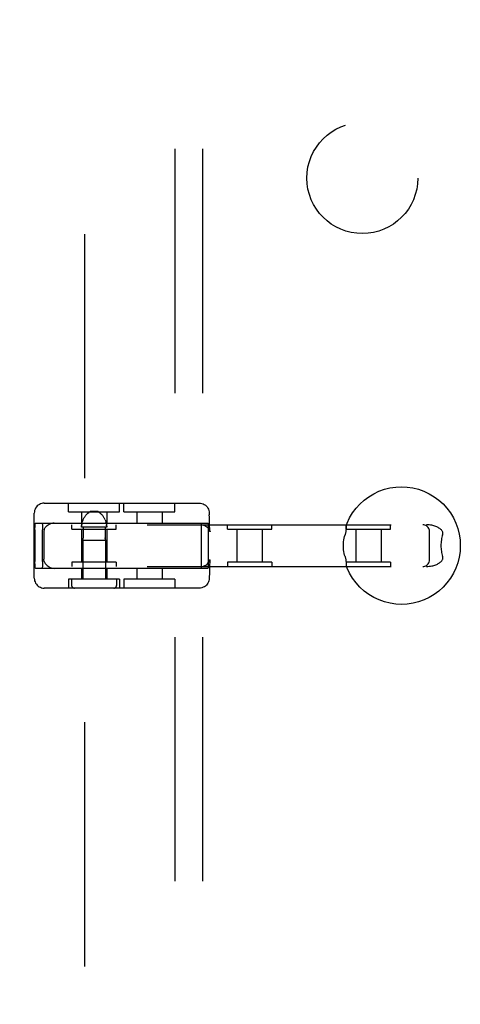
# Model space of a CAD drawing. Header units: inches. Extents: x 0 to 200, y 0 to 129.
# Tile 63 of 94: x 56.05 to 58.04, y 45.8 to 50.23. Entities that reach past the tile are written whole.
import ezdxf

# ---------------------------------------------------------------- set-up
doc = ezdxf.new("R2010")
doc.units = ezdxf.units.IN
doc.header["$LTSCALE"] = 11
doc.header["$MEASUREMENT"] = 0
doc.linetypes.add('HIDDEN', pattern=[0.2, 0.1, -0.1])
doc.layers.add('DEFAULT_2', color=8, linetype='HIDDEN')
doc.layers.add('SUBPANEL', color=7, linetype='CONTINUOUS')

msp = doc.modelspace()

# ---------------------------------------------------------------- linework, layer by layer
at = {"layer": 'DEFAULT_2', "color": 8, "linetype": 'HIDDEN'}
for p, q in [((56.3438, 12.9688), (56.3438, 86.0728)), ((56.1604, 48.0563), (56.8592, 48.0563)), ((56.2701, 48.0163), (56.2701, 48.0563)), ((56.5001, 48.0163), (56.5001, 48.0563)), ((56.5195, 48.0163), (56.5195, 48.0563)), ((56.7495, 48.0163), (56.7495, 48.0563)), ((56.1154, 47.7183), (56.1154, 48.0113)), ((56.2701, 48.0163), (56.5001, 48.0163)), ((56.3276, 48.0163), (56.3276, 47.9663)), ((56.4017, 48.0183), (56.3685, 48.0183)), ((56.4026, 48.0178), (56.4017, 48.0183)), ((56.4426, 48.0163), (56.4426, 47.9663)), ((56.5196, 48.0163), (56.7495, 48.0163)), ((56.577, 48.0163), (56.577, 47.9663)), ((56.692, 48.0163), (56.692, 47.9663)), ((56.9042, 48.0113), (56.9042, 48.0038)), ((54.4239, 47.9588), (57.8825, 47.9588)), ((56.1205, 47.9663), (56.8991, 47.9663)), ((56.2851, 47.9388), (56.2851, 47.9588)), ((56.3349, 47.9802), (56.3337, 47.9772)), ((56.3362, 47.9832), (56.3349, 47.9802)), ((56.3377, 47.9862), (56.3362, 47.9832)), ((56.3393, 47.9891), (56.3377, 47.9862)), ((56.3409, 47.9918), (56.3393, 47.989)), ((56.3427, 47.9945), (56.3409, 47.9918)), ((56.3444, 47.9969), (56.3426, 47.9944)), ((56.3461, 47.9992), (56.3444, 47.9969)), ((56.4241, 47.9992), (56.4224, 48.0013)), ((56.4258, 47.9969), (56.4241, 47.9992)), ((56.4276, 47.9944), (56.4258, 47.9969)), ((56.4293, 47.9918), (56.4275, 47.9945)), ((56.4309, 47.989), (56.4293, 47.9918)), ((56.4325, 47.9862), (56.4309, 47.9891)), ((56.434, 47.9832), (56.4325, 47.9862)), ((56.4353, 47.9802), (56.434, 47.9832)), ((56.4394, 47.9678), (56.4386, 47.971)), ((56.4851, 47.9388), (56.4851, 47.9588)), ((56.9855, 47.9388), (56.9855, 47.9588)), ((57.1855, 47.9388), (57.1855, 47.9588)), ((57.5214, 47.9388), (57.5214, 47.9588)), ((57.7214, 47.9388), (57.7214, 47.9588)), ((56.1185, 47.9363), (56.1185, 47.7933)), ((56.1528, 47.7933), (56.1528, 47.9363)), ((56.1588, 47.9259), (56.1588, 47.8038)), ((56.2851, 47.9388), (56.4851, 47.9388)), ((56.3276, 47.9388), (56.3276, 47.7908)), ((56.4418, 47.9483), (56.3284, 47.9483)), ((56.335, 47.9483), (56.335, 47.8992)), ((56.4352, 47.9483), (56.4352, 47.8992)), ((56.4426, 47.9388), (56.4426, 47.7908)), ((56.8669, 47.9363), (56.8669, 47.7933)), ((56.9011, 47.7933), (56.9011, 47.9363)), ((56.9073, 47.9279), (56.9074, 47.9273)), ((56.9856, 47.9388), (57.1855, 47.9388)), ((57.028, 47.9388), (57.028, 47.7908)), ((57.143, 47.9388), (57.143, 47.7908)), ((57.5214, 47.9388), (57.7213, 47.9388)), ((57.5639, 47.9388), (57.5639, 47.7908)), ((57.6789, 47.9388), (57.6789, 47.7908)), ((57.8965, 47.8008), (57.8965, 47.9288)), ((56.3341, 47.8896), (56.3342, 47.8903)), ((56.3342, 47.8899), (56.3341, 47.8896)), ((56.3341, 47.8896), (56.3341, 47.7133)), ((56.3341, 47.8896), (56.4361, 47.8896)), ((56.3342, 47.8903), (56.3343, 47.8909)), ((56.436, 47.8903), (56.436, 47.8899)), ((56.436, 47.8899), (56.4361, 47.8896)), ((56.4361, 47.8896), (56.4361, 47.8897)), ((56.4361, 47.8896), (56.4361, 47.7133)), ((56.2851, 47.7908), (56.2851, 47.7708)), ((56.4851, 47.7908), (56.2851, 47.7908)), ((56.4851, 47.7908), (56.4851, 47.7708)), ((56.9855, 47.7908), (56.9855, 47.7708)), ((57.1855, 47.7908), (56.9856, 47.7908)), ((57.1855, 47.7908), (57.1855, 47.7708)), ((57.5214, 47.7908), (57.5214, 47.7708)), ((57.7213, 47.7908), (57.5214, 47.7908)), ((57.7214, 47.7908), (57.7214, 47.7708)), ((54.4239, 47.7708), (57.8825, 47.7708)), ((56.1205, 47.7633), (56.8991, 47.7633)), ((56.3276, 47.7633), (56.3276, 47.7133)), ((56.4426, 47.7633), (56.4426, 47.7133)), ((56.577, 47.7633), (56.577, 47.7133)), ((56.692, 47.7633), (56.692, 47.7133)), ((56.2701, 47.7133), (56.2701, 47.6733)), ((56.5001, 47.7133), (56.2701, 47.7133)), ((56.2836, 47.7133), (56.2836, 47.6858)), ((56.4866, 47.7133), (56.4866, 47.6858)), ((56.5001, 47.7133), (56.5001, 47.6733)), ((56.5195, 47.7133), (56.5195, 47.6733)), ((56.7495, 47.7133), (56.5196, 47.7133)), ((56.7495, 47.7133), (56.7495, 47.6733)), ((56.9042, 47.7258), (56.9042, 47.7183)), ((56.8592, 47.6733), (56.1604, 47.6733))]:
    msp.add_line(p, q, dxfattribs=at)
for points in [[(57.5218, 47.957), (57.5254, 47.9662), (57.5365, 47.9897), (57.5499, 48.012), (57.5654, 48.0329), (57.5828, 48.0522), (57.602, 48.0696), (57.6229, 48.0851), (57.6452, 48.0985), (57.6687, 48.1096), (57.6931, 48.1184), (57.7184, 48.1247), (57.7441, 48.1285), (57.77, 48.1298), (57.796, 48.1286), (57.8217, 48.1248), (57.847, 48.1185), (57.8715, 48.1097), (57.895, 48.0986), (57.9173, 48.0853), (57.9382, 48.0698), (57.9575, 48.0523), (57.975, 48.033), (57.9905, 48.0121), (58.0039, 47.9898), (58.0151, 47.9663), (58.0238, 47.9418), (58.0301, 47.9165), (58.034, 47.8908), (58.0352, 47.8648)], [(56.1604, 48.0563), (56.1547, 48.056), (56.149, 48.0549), (56.1435, 48.053), (56.1383, 48.0505), (56.1334, 48.0473), (56.1289, 48.0434), (56.125, 48.039), (56.1216, 48.0341), (56.119, 48.0288), (56.117, 48.0231), (56.1158, 48.0172), (56.1154, 48.0113)], [(56.8592, 48.0563), (56.865, 48.056), (56.8707, 48.0549), (56.8762, 48.053), (56.8814, 48.0505), (56.8863, 48.0473), (56.8907, 48.0434), (56.8947, 48.039), (56.898, 48.0341), (56.9007, 48.0288), (56.9026, 48.0231), (56.9038, 48.0172), (56.9042, 48.0113)], [(56.3461, 47.9992), (56.3479, 48.0013), (56.3495, 48.0032), (56.3512, 48.0049), (56.3527, 48.0065), (56.3542, 48.0079), (56.3557, 48.0092), (56.3571, 48.0105), (56.3585, 48.0116), (56.3598, 48.0126), (56.361, 48.0135), (56.3622, 48.0144), (56.3634, 48.0152)], [(56.361, 48.0135), (56.3598, 48.0126), (56.3585, 48.0116)], [(56.3685, 48.0183), (56.3676, 48.0178), (56.3666, 48.0172), (56.3656, 48.0166), (56.3645, 48.0159), (56.3634, 48.0152), (56.3622, 48.0144)], [(56.3645, 48.0159), (56.3656, 48.0166), (56.3666, 48.0172), (56.3676, 48.0178), (56.3685, 48.0183)], [(56.4017, 48.0183), (56.4026, 48.0178), (56.4036, 48.0172), (56.4046, 48.0166), (56.4057, 48.0159), (56.4068, 48.0152), (56.408, 48.0144), (56.4092, 48.0135), (56.4104, 48.0126), (56.4117, 48.0116), (56.4131, 48.0105), (56.4145, 48.0092), (56.416, 48.0079), (56.4175, 48.0065), (56.419, 48.0049), (56.4207, 48.0032), (56.4223, 48.0013)], [(56.4057, 48.0159), (56.4046, 48.0166), (56.4036, 48.0172)], [(56.4092, 48.0135), (56.408, 48.0144), (56.4068, 48.0152)], [(56.4175, 48.0065), (56.416, 48.0079), (56.4145, 48.0092), (56.4131, 48.0105), (56.4117, 48.0116)], [(56.9074, 47.9273), (56.9073, 47.9278), (56.9072, 47.9289), (56.907, 47.9306), (56.9067, 47.9328), (56.9064, 47.9356), (56.9062, 47.939), (56.9059, 47.943), (56.9056, 47.9478), (56.9053, 47.9533), (56.905, 47.9595), (56.9048, 47.9666), (56.9045, 47.9746), (56.9044, 47.9834), (56.9043, 47.9932), (56.9042, 48.0038)], [(56.1185, 47.9363), (56.1186, 47.9411), (56.1186, 47.9456), (56.1187, 47.9499), (56.1189, 47.954), (56.1191, 47.9575), (56.1194, 47.9606), (56.1196, 47.9631), (56.1199, 47.9649), (56.1202, 47.9659), (56.1205, 47.9663)], [(56.1508, 47.9663), (56.1511, 47.9659), (56.1514, 47.9649), (56.1517, 47.9631), (56.152, 47.9606), (56.1522, 47.9575), (56.1524, 47.954), (56.1526, 47.9499), (56.1527, 47.9456), (56.1527, 47.9411), (56.1528, 47.9363)], [(56.1604, 47.937), (56.1615, 47.9399), (56.1631, 47.9429), (56.165, 47.9459), (56.1674, 47.949), (56.1702, 47.9521), (56.1736, 47.9552), (56.1775, 47.9582), (56.182, 47.961), (56.1871, 47.9635), (56.1927, 47.9655), (56.1987, 47.9671), (56.2048, 47.9681)], [(56.3284, 47.9483), (56.3285, 47.9516), (56.3287, 47.9549), (56.329, 47.9581), (56.3295, 47.9614), (56.33, 47.9646), (56.3308, 47.9678), (56.3316, 47.971), (56.3326, 47.9741), (56.3337, 47.9772)], [(56.329, 47.9581), (56.3287, 47.9549), (56.3285, 47.9516)], [(56.3308, 47.9678), (56.33, 47.9646), (56.3295, 47.9614)], [(56.4353, 47.9802), (56.4365, 47.9772), (56.4376, 47.9741), (56.4386, 47.971), (56.4394, 47.9678), (56.4402, 47.9646), (56.4407, 47.9614), (56.4412, 47.9581), (56.4415, 47.9549), (56.4417, 47.9516), (56.4418, 47.9483)], [(56.4417, 47.9516), (56.4415, 47.9549), (56.4412, 47.9581)], [(56.8652, 47.9588), (56.8718, 47.9583), (56.8779, 47.957), (56.8835, 47.9549), (56.8884, 47.9523), (56.8926, 47.9494), (56.8961, 47.9464), (56.8992, 47.943), (56.9018, 47.9396), (56.9038, 47.9363), (56.9053, 47.9333), (56.9063, 47.931), (56.9069, 47.9292), (56.9073, 47.928), (56.9073, 47.9279)], [(56.8689, 47.9663), (56.8686, 47.9659), (56.8683, 47.9649), (56.868, 47.9631), (56.8677, 47.9606), (56.8675, 47.9575), (56.8673, 47.954), (56.8671, 47.9499), (56.867, 47.9456), (56.8669, 47.9411), (56.8669, 47.9363)], [(56.9011, 47.9363), (56.9011, 47.9411), (56.901, 47.9456), (56.9009, 47.9499), (56.9007, 47.954), (56.9005, 47.9575), (56.9003, 47.9606), (56.9, 47.9631), (56.8997, 47.9649), (56.8994, 47.9659), (56.8991, 47.9663)], [(57.5235, 47.9588), (57.5229, 47.9586), (57.5223, 47.9581), (57.5219, 47.9572)], [(57.8965, 47.9288), (57.8961, 47.9337), (57.8949, 47.9383), (57.8931, 47.9426), (57.8906, 47.9466), (57.8877, 47.9501), (57.8842, 47.9531), (57.8802, 47.9555), (57.8759, 47.9573), (57.8713, 47.9584), (57.8665, 47.9588)], [(57.9554, 47.9138), (57.9562, 47.9167), (57.9565, 47.9196), (57.9564, 47.9224), (57.9559, 47.9252), (57.955, 47.9279), (57.9537, 47.9305), (57.952, 47.9331), (57.9499, 47.9355), (57.9476, 47.9378), (57.9451, 47.94), (57.9423, 47.9421), (57.9392, 47.9441), (57.936, 47.946), (57.9325, 47.9478), (57.9288, 47.9496), (57.9248, 47.9512), (57.9206, 47.9527), (57.9161, 47.9541), (57.9113, 47.9554), (57.9062, 47.9565), (57.9008, 47.9574), (57.895, 47.9582), (57.889, 47.9587), (57.8825, 47.9588)], [(56.1604, 47.937), (56.1597, 47.9346), (56.1592, 47.932), (56.1589, 47.9291), (56.1588, 47.9259)], [(57.5086, 47.8648), (57.5088, 47.8735), (57.5094, 47.882), (57.5104, 47.8905), (57.5118, 47.8987), (57.5136, 47.9065), (57.5157, 47.9138)], [(57.5205, 47.9461), (57.5204, 47.9418), (57.5203, 47.9395), (57.5202, 47.937), (57.52, 47.9344), (57.5197, 47.9317), (57.5193, 47.9289), (57.5188, 47.9259), (57.5182, 47.9229), (57.5174, 47.9199), (57.5166, 47.9168), (57.5157, 47.9138)], [(57.5218, 47.957), (57.5215, 47.9561), (57.5212, 47.9548), (57.521, 47.9534), (57.5208, 47.9517), (57.5207, 47.95), (57.5206, 47.9481), (57.5205, 47.9461)], [(57.9554, 47.9138), (57.9536, 47.9082), (57.9521, 47.9024), (57.9508, 47.8963), (57.9498, 47.8902), (57.949, 47.8839), (57.9484, 47.8775), (57.948, 47.8712), (57.9479, 47.8648)], [(56.3346, 47.8924), (56.3344, 47.8916), (56.3343, 47.8909), (56.3342, 47.8903)], [(56.3346, 47.8924), (56.3347, 47.8933), (56.3348, 47.8944), (56.3349, 47.8955), (56.3349, 47.8967)], [(56.335, 47.8992), (56.335, 47.8979), (56.3349, 47.8967)], [(56.4353, 47.8967), (56.4352, 47.8979), (56.4352, 47.8992)], [(56.4352, 47.8992), (56.4352, 47.8979), (56.4353, 47.8967), (56.4353, 47.8955), (56.4354, 47.8944), (56.4355, 47.8933), (56.4356, 47.8924)], [(56.436, 47.8903), (56.4359, 47.8909), (56.4358, 47.8916), (56.4356, 47.8924)], [(57.5157, 47.8158), (57.5137, 47.8224), (57.5121, 47.8297), (57.5107, 47.8378), (57.5095, 47.8464), (57.5089, 47.8554), (57.5086, 47.8648)], [(58.0352, 47.8648), (58.034, 47.8389), (58.0301, 47.8131), (58.0238, 47.7879), (58.0151, 47.7634), (58.004, 47.7399), (57.9906, 47.7177), (57.9751, 47.6968), (57.9577, 47.6775), (57.9384, 47.6601), (57.9176, 47.6446), (57.8953, 47.6312), (57.8718, 47.6201), (57.8473, 47.6113), (57.8221, 47.605), (57.7964, 47.6011), (57.7704, 47.5998), (57.7445, 47.6011), (57.7187, 47.6049), (57.6935, 47.6112), (57.669, 47.6199), (57.6455, 47.631), (57.6231, 47.6444), (57.6022, 47.6599), (57.5829, 47.6774), (57.5655, 47.6966), (57.5499, 47.7175), (57.5366, 47.7399), (57.5254, 47.7634), (57.5218, 47.7727)], [(57.9479, 47.8648), (57.948, 47.8584), (57.9484, 47.8521), (57.949, 47.8457), (57.9498, 47.8395), (57.9508, 47.8333), (57.9521, 47.8273), (57.9536, 47.8215), (57.9554, 47.8158)], [(56.1205, 47.7633), (56.1202, 47.7637), (56.1199, 47.7648), (56.1196, 47.7666), (56.1194, 47.7691), (56.1191, 47.7721), (56.1189, 47.7757), (56.1187, 47.7797), (56.1186, 47.7841), (56.1186, 47.7886), (56.1185, 47.7933)], [(56.1528, 47.7933), (56.1527, 47.7886), (56.1527, 47.7841), (56.1526, 47.7797), (56.1524, 47.7757), (56.1522, 47.7721), (56.152, 47.7691), (56.1517, 47.7666), (56.1514, 47.7648), (56.1511, 47.7637), (56.1508, 47.7633)], [(56.1604, 47.7927), (56.1597, 47.795), (56.1592, 47.7977), (56.1589, 47.8006), (56.1588, 47.8038)], [(56.1604, 47.7927), (56.1615, 47.7898), (56.1631, 47.7868), (56.165, 47.7837), (56.1674, 47.7806), (56.1702, 47.7775), (56.1736, 47.7745), (56.1775, 47.7715), (56.182, 47.7687), (56.1871, 47.7662), (56.1927, 47.7641), (56.1987, 47.7626), (56.2048, 47.7616)], [(56.8652, 47.7708), (56.8718, 47.7713), (56.8779, 47.7727), (56.8835, 47.7748), (56.8884, 47.7774), (56.8926, 47.7802), (56.8961, 47.7833), (56.8992, 47.7867), (56.9018, 47.7901), (56.9038, 47.7934), (56.9053, 47.7963), (56.9063, 47.7987), (56.9069, 47.8005), (56.9073, 47.8017), (56.9073, 47.8018)], [(56.8669, 47.7933), (56.8669, 47.7886), (56.867, 47.7841), (56.8671, 47.7797), (56.8673, 47.7757), (56.8675, 47.7721), (56.8677, 47.7691), (56.868, 47.7666), (56.8683, 47.7648), (56.8686, 47.7637), (56.8689, 47.7633)], [(56.8991, 47.7633), (56.8994, 47.7637), (56.8997, 47.7648), (56.9, 47.7666), (56.9003, 47.7691), (56.9005, 47.7721), (56.9007, 47.7757), (56.9009, 47.7797), (56.901, 47.7841), (56.9011, 47.7886), (56.9011, 47.7933)], [(56.9073, 47.8018), (56.9074, 47.8023), (56.9074, 47.8024), (56.9073, 47.8018), (56.9072, 47.8007), (56.907, 47.7991), (56.9067, 47.7969), (56.9064, 47.7941), (56.9062, 47.7907), (56.9059, 47.7866), (56.9056, 47.7819), (56.9053, 47.7764), (56.905, 47.7701), (56.9048, 47.763), (56.9045, 47.7551), (56.9044, 47.7462), (56.9043, 47.7364), (56.9042, 47.7258)], [(57.5157, 47.8158), (57.5166, 47.8128), (57.5174, 47.8098), (57.5182, 47.8067), (57.5188, 47.8037), (57.5193, 47.8008), (57.5197, 47.7979), (57.52, 47.7952), (57.5202, 47.7926), (57.5203, 47.7902), (57.5204, 47.7878)], [(57.5204, 47.7878), (57.5205, 47.7835), (57.5206, 47.7816), (57.5207, 47.7797), (57.5208, 47.7779), (57.521, 47.7763), (57.5212, 47.7748), (57.5215, 47.7735), (57.5218, 47.7727)], [(57.8665, 47.7708), (57.8714, 47.7712), (57.8761, 47.7724), (57.8803, 47.7742), (57.8842, 47.7766), (57.8876, 47.7795), (57.8905, 47.7829), (57.8929, 47.7866), (57.8948, 47.7908), (57.896, 47.7955), (57.8965, 47.8008)], [(57.8825, 47.7708), (57.8889, 47.771), (57.895, 47.7715), (57.9008, 47.7722), (57.9062, 47.7732), (57.9113, 47.7743), (57.916, 47.7755), (57.9205, 47.7769), (57.9248, 47.7785), (57.9287, 47.7801), (57.9325, 47.7818), (57.936, 47.7836), (57.9392, 47.7855), (57.9422, 47.7875), (57.945, 47.7896), (57.9476, 47.7918), (57.9499, 47.7941), (57.9519, 47.7965), (57.9536, 47.7991), (57.955, 47.8017), (57.9559, 47.8044), (57.9564, 47.8072), (57.9565, 47.81), (57.9562, 47.8129), (57.9554, 47.8158)], [(57.5219, 47.7724), (57.5223, 47.7716), (57.5229, 47.7711), (57.5235, 47.7708)], [(56.1154, 47.7183), (56.1159, 47.7122), (56.117, 47.7064), (56.119, 47.7009), (56.1216, 47.6956), (56.1248, 47.6908), (56.1287, 47.6865), (56.133, 47.6827), (56.1378, 47.6794), (56.1431, 47.6768), (56.1486, 47.6749), (56.1545, 47.6737), (56.1604, 47.6733)], [(56.9042, 47.7183), (56.9038, 47.7122), (56.9026, 47.7064), (56.9007, 47.7009), (56.8981, 47.6956), (56.8948, 47.6908), (56.891, 47.6865), (56.8866, 47.6827), (56.8818, 47.6794), (56.8766, 47.6768), (56.871, 47.6749), (56.8652, 47.6737), (56.8592, 47.6733)]]:
    msp.add_lwpolyline(points, dxfattribs=at)
for centre, start, end in [((56.2961, 47.6858), 180, 270), ((56.4741, 47.6858), 270, 360)]:
    msp.add_arc(centre, 0.0125, start, end, dxfattribs=at)
at = {"layer": 'SUBPANEL', "color": 8, "linetype": 'HIDDEN'}
for p, q in [((56.75, 15.5521), (56.75, 83.4896)), ((56.875, 15.5521), (56.875, 83.4896))]:
    msp.add_line(p, q, dxfattribs=at)
msp.add_circle((57.5938, 49.5208), 0.25, dxfattribs=at)

doc.saveas('drawing.dxf')
